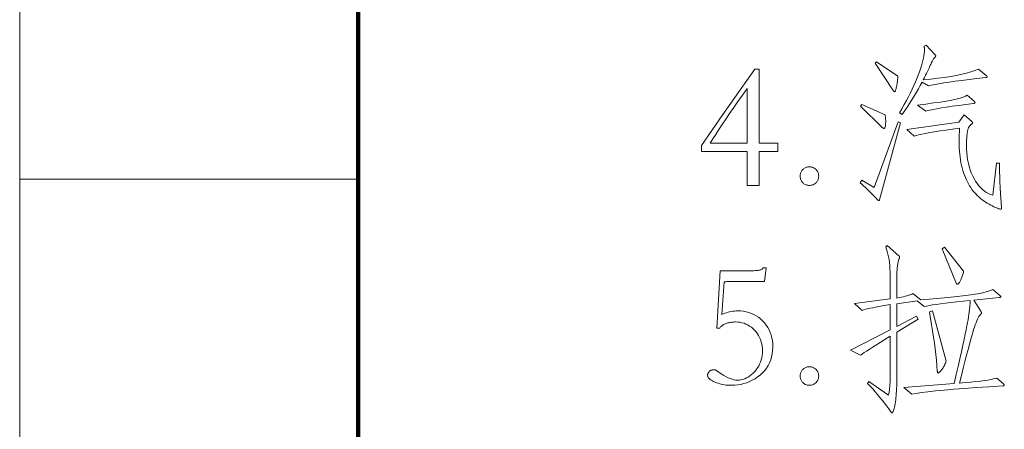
# Model space of a CAD drawing. Extents: x 0 to 1189, y 0 to 841.
# Tile 13 of 129: x 10 to 39, y 63 to 75. Entities that reach past the tile are written whole.
import ezdxf

# ---------------------------------------------------------------- set-up
doc = ezdxf.new("R2010")
doc.units = 0

msp = doc.modelspace()

# ---------------------------------------------------------------- linework, layer by layer
at = {"color": 7, "lineweight": 13}
msp.add_line((10, 831), (10, 10), dxfattribs=at)
at = {"color": 7, "lineweight": 100}
msp.add_line((20, 821), (20, 20), dxfattribs=at)
at = {"color": 7, "lineweight": 13, "ltscale": 0.25}
msp.add_line((20, 70.083), (10, 70.083), dxfattribs=at)
at = {"color": 7, "lineweight": 13}
for points in [[(38.563, 73.152), (38.569, 73.147), (38.574, 73.142), (38.579, 73.137), (38.583, 73.133), (38.586, 73.129), (38.589, 73.124), (38.591, 73.121), (38.593, 73.117), (38.594, 73.113), (38.594, 73.11), (38.594, 73.107), (38.592, 73.104), (38.59, 73.102), (38.586, 73.099), (38.581, 73.097), (38.575, 73.095), (38.568, 73.093), (38.56, 73.092), (38.552, 73.09), (38.541, 73.089), (38.288, 73.06), (38.053, 73.032), (37.838, 73.005), (37.641, 72.978), (37.463, 72.953), (37.304, 72.929), (37.164, 72.905), (37.043, 72.883), (36.941, 72.861), (36.857, 72.841), (36.667, 72.957), (36.613, 72.856), (36.558, 72.756), (36.501, 72.658), (36.444, 72.56), (36.385, 72.463), (36.325, 72.368), (36.265, 72.273), (36.203, 72.18), (36.14, 72.088), (36.076, 71.996), (35.997, 72.044), (36.069, 72.167), (36.137, 72.288), (36.202, 72.406), (36.263, 72.521), (36.32, 72.634), (36.374, 72.745), (36.424, 72.852), (36.47, 72.958), (36.512, 73.06), (36.551, 73.16), (36.586, 73.257), (36.618, 73.348), (36.646, 73.435), (36.67, 73.518), (36.69, 73.595), (36.706, 73.668), (36.719, 73.736), (36.729, 73.8), (36.734, 73.858), (36.736, 73.913), (36.736, 73.925), (36.736, 73.937), (36.735, 73.948), (36.734, 73.959), (36.733, 73.969), (36.732, 73.979), (36.731, 73.988), (36.729, 73.997), (36.727, 74.005), (36.725, 74.013), (36.789, 74.044), (37.042, 73.775), (37.047, 73.77), (37.052, 73.765), (37.056, 73.76), (37.059, 73.755), (37.062, 73.751), (37.064, 73.746), (37.066, 73.742), (37.068, 73.738), (37.068, 73.734), (37.069, 73.73), (37.068, 73.726), (37.067, 73.722), (37.065, 73.717), (37.062, 73.711), (37.058, 73.705), (37.053, 73.698), (37.048, 73.69), (37.042, 73.682), (37.034, 73.674), (37.026, 73.664), (37.018, 73.654), (37.008, 73.64), (36.998, 73.624), (36.987, 73.606), (36.975, 73.585), (36.962, 73.562), (36.949, 73.536), (36.935, 73.507), (36.92, 73.476), (36.905, 73.443), (36.889, 73.407), (36.871, 73.37), (36.853, 73.332), (36.834, 73.291), (36.814, 73.25), (36.793, 73.207), (36.771, 73.163), (36.748, 73.117), (36.724, 73.069), (36.699, 73.02), (36.923, 73.043), (37.133, 73.067), (37.329, 73.093), (37.512, 73.122), (37.682, 73.152), (37.839, 73.185), (37.982, 73.22), (38.111, 73.257), (38.228, 73.296), (38.33, 73.337)], [(31.721, 73.337), (31.848, 73.337), (31.848, 71.146), (32.407, 71.146), (32.407, 70.903), (31.848, 70.903), (31.848, 69.9), (31.499, 69.9), (31.499, 70.903), (30.148, 70.903), (30.148, 71.078), (30.776, 71.996)], [(35.949, 73.131), (35.949, 73.107), (35.948, 73.083), (35.946, 73.057), (35.944, 73.029), (35.941, 73.001), (35.937, 72.972), (35.933, 72.941), (35.928, 72.91), (35.922, 72.877), (35.915, 72.844), (35.908, 72.811), (35.902, 72.782), (35.896, 72.756), (35.889, 72.734), (35.883, 72.715), (35.878, 72.699), (35.872, 72.687), (35.867, 72.679), (35.862, 72.674), (35.857, 72.672), (35.852, 72.672), (35.848, 72.673), (35.843, 72.675), (35.839, 72.678), (35.834, 72.681), (35.83, 72.685), (35.825, 72.69), (35.821, 72.696), (35.816, 72.702), (35.812, 72.709), (35.284, 73.517), (35.321, 73.559)], [(31.499, 71.146), (31.499, 72.767), (31.359, 72.571), (31.226, 72.383), (31.099, 72.202), (30.979, 72.029), (30.866, 71.863), (30.759, 71.705), (30.66, 71.554), (30.567, 71.41), (30.481, 71.275), (30.401, 71.146)], [(38.204, 72.387), (38.209, 72.382), (38.213, 72.377), (38.217, 72.372), (38.221, 72.367), (38.223, 72.363), (38.226, 72.359), (38.228, 72.355), (38.229, 72.351), (38.23, 72.348), (38.23, 72.345), (38.23, 72.342), (38.228, 72.339), (38.226, 72.336), (38.223, 72.334), (38.219, 72.331), (38.215, 72.329), (38.209, 72.328), (38.203, 72.326), (38.196, 72.325), (38.188, 72.324), (37.958, 72.294), (37.748, 72.265), (37.557, 72.239), (37.386, 72.214), (37.235, 72.19), (37.103, 72.168), (36.991, 72.148), (36.899, 72.129), (36.826, 72.112), (36.773, 72.097), (36.535, 72.276), (36.781, 72.306), (37.004, 72.337), (37.206, 72.366), (37.385, 72.396), (37.542, 72.425), (37.678, 72.454), (37.791, 72.483), (37.882, 72.511), (37.951, 72.539), (37.998, 72.566)], [(35.575, 71.986), (35.578, 71.966), (35.58, 71.946), (35.583, 71.926), (35.585, 71.907), (35.587, 71.888), (35.588, 71.869), (35.589, 71.85), (35.59, 71.832), (35.59, 71.814), (35.59, 71.796), (35.59, 71.756), (35.589, 71.72), (35.586, 71.688), (35.583, 71.66), (35.579, 71.637), (35.573, 71.618), (35.567, 71.603), (35.56, 71.593), (35.552, 71.587), (35.543, 71.584), (35.539, 71.585), (35.534, 71.586), (35.529, 71.587), (35.524, 71.59), (35.519, 71.592), (35.514, 71.596), (35.508, 71.6), (35.502, 71.605), (35.496, 71.61), (35.49, 71.616), (34.846, 72.239), (34.888, 72.297)], [(38.953, 70.555), (38.953, 70.482), (38.954, 70.409), (38.955, 70.336), (38.957, 70.262), (38.959, 70.188), (38.961, 70.114), (38.964, 70.04), (38.967, 69.965), (38.97, 69.891), (38.974, 69.816), (39.011, 69.235), (39.011, 69.228), (39.01, 69.222), (39.009, 69.216), (39.008, 69.212), (39.006, 69.208), (39.004, 69.204), (39.001, 69.202), (38.998, 69.2), (38.994, 69.199), (38.99, 69.198), (38.972, 69.2), (38.951, 69.204), (38.926, 69.211), (38.897, 69.222), (38.864, 69.235), (38.828, 69.251), (38.788, 69.269), (38.744, 69.291), (38.696, 69.316), (38.644, 69.344), (38.592, 69.374), (38.541, 69.405), (38.491, 69.439), (38.442, 69.475), (38.395, 69.513), (38.349, 69.553), (38.305, 69.595), (38.262, 69.638), (38.22, 69.684), (38.18, 69.732), (38.141, 69.781), (38.104, 69.834), (38.069, 69.888), (38.035, 69.946), (38.004, 70.005), (37.974, 70.068), (37.945, 70.132), (37.919, 70.199), (37.894, 70.269), (37.871, 70.341), (37.85, 70.416), (37.831, 70.493), (37.815, 70.572), (37.8, 70.654), (37.788, 70.738), (37.778, 70.824), (37.77, 70.913), (37.765, 71.004), (37.761, 71.098), (37.76, 71.194), (37.76, 71.232), (37.761, 71.27), (37.762, 71.309), (37.763, 71.348), (37.764, 71.388), (37.766, 71.428), (37.768, 71.468), (37.77, 71.508), (37.773, 71.549), (37.776, 71.59), (37.566, 71.562), (37.372, 71.535), (37.196, 71.509), (37.036, 71.484), (36.893, 71.46), (36.767, 71.438), (36.657, 71.416), (36.565, 71.395), (36.489, 71.376), (36.43, 71.357), (36.219, 71.558), (37.75, 71.769), (37.913, 71.986), (38.135, 71.785), (38.14, 71.781), (38.144, 71.777), (38.148, 71.773), (38.152, 71.769), (38.155, 71.765), (38.157, 71.762), (38.159, 71.758), (38.16, 71.755), (38.161, 71.751), (38.161, 71.748), (38.161, 71.745), (38.159, 71.741), (38.157, 71.737), (38.153, 71.732), (38.149, 71.728), (38.143, 71.722), (38.137, 71.717), (38.129, 71.711), (38.121, 71.705), (38.111, 71.698), (38.101, 71.691), (38.092, 71.683), (38.083, 71.675), (38.075, 71.666), (38.067, 71.656), (38.06, 71.646), (38.053, 71.636), (38.046, 71.624), (38.04, 71.613), (38.035, 71.6), (38.03, 71.587), (38.025, 71.571), (38.02, 71.553), (38.015, 71.534), (38.011, 71.512), (38.007, 71.488), (38.003, 71.462), (37.999, 71.435), (37.996, 71.405), (37.992, 71.373), (37.989, 71.341), (37.987, 71.309), (37.984, 71.278), (37.982, 71.248), (37.981, 71.219), (37.979, 71.19), (37.978, 71.162), (37.977, 71.135), (37.977, 71.109), (37.977, 71.083), (37.979, 70.971), (37.986, 70.861), (37.997, 70.756), (38.013, 70.653), (38.033, 70.554), (38.057, 70.458), (38.087, 70.365), (38.12, 70.275), (38.158, 70.189), (38.201, 70.106), (38.247, 70.028), (38.295, 69.956), (38.345, 69.891), (38.398, 69.832), (38.452, 69.779), (38.509, 69.733), (38.568, 69.692), (38.629, 69.659), (38.692, 69.631), (38.758, 69.61), (38.863, 70.56)], [(36.029, 71.753), (35.411, 69.478), (35.41, 69.473), (35.408, 69.469), (35.407, 69.465), (35.405, 69.461), (35.403, 69.458), (35.401, 69.456), (35.398, 69.454), (35.396, 69.453), (35.393, 69.452), (35.39, 69.452), (35.387, 69.452), (35.383, 69.453), (35.379, 69.455), (35.375, 69.457), (35.37, 69.46), (35.365, 69.463), (35.36, 69.467), (35.354, 69.472), (35.349, 69.477), (35.342, 69.483), (35.296, 69.532), (35.249, 69.581), (35.201, 69.63), (35.152, 69.679), (35.102, 69.729), (35.051, 69.779), (34.999, 69.829), (34.945, 69.879), (34.891, 69.929), (34.836, 69.98), (34.888, 70.054), (35.253, 69.837), (35.955, 71.78)], [(33.336, 69.9), (33.313, 69.901), (33.291, 69.904), (33.27, 69.908), (33.249, 69.913), (33.229, 69.92), (33.21, 69.929), (33.192, 69.939), (33.174, 69.951), (33.157, 69.965), (33.141, 69.98), (33.126, 69.996), (33.113, 70.013), (33.101, 70.03), (33.09, 70.049), (33.082, 70.068), (33.075, 70.088), (33.069, 70.109), (33.065, 70.13), (33.063, 70.152), (33.062, 70.175), (33.063, 70.198), (33.065, 70.22), (33.069, 70.241), (33.075, 70.262), (33.082, 70.282), (33.09, 70.301), (33.101, 70.319), (33.113, 70.337), (33.126, 70.354), (33.141, 70.37), (33.157, 70.385), (33.174, 70.399), (33.192, 70.411), (33.21, 70.421), (33.229, 70.43), (33.249, 70.437), (33.27, 70.442), (33.291, 70.446), (33.313, 70.449), (33.336, 70.449), (33.359, 70.449), (33.381, 70.446), (33.403, 70.442), (33.423, 70.437), (33.443, 70.43), (33.462, 70.421), (33.481, 70.411), (33.499, 70.399), (33.515, 70.385), (33.532, 70.37), (33.547, 70.354), (33.56, 70.337), (33.572, 70.319), (33.582, 70.301), (33.591, 70.282), (33.598, 70.262), (33.604, 70.241), (33.608, 70.22), (33.61, 70.198), (33.611, 70.175), (33.61, 70.152), (33.608, 70.13), (33.604, 70.109), (33.598, 70.088), (33.591, 70.068), (33.582, 70.049), (33.572, 70.03), (33.56, 70.013), (33.547, 69.996), (33.532, 69.98), (33.515, 69.965), (33.499, 69.951), (33.481, 69.939), (33.462, 69.929), (33.443, 69.92), (33.423, 69.913), (33.403, 69.908), (33.381, 69.904), (33.359, 69.901)], [(39.069, 64.03), (39.074, 64.025), (39.079, 64.02), (39.083, 64.016), (39.086, 64.011), (39.089, 64.007), (39.092, 64.003), (39.093, 64), (39.095, 63.996), (39.096, 63.993), (39.096, 63.991), (39.095, 63.988), (39.094, 63.986), (39.091, 63.983), (39.088, 63.981), (39.084, 63.979), (39.079, 63.978), (39.072, 63.976), (39.065, 63.975), (39.057, 63.973), (39.048, 63.972), (38.639, 63.947), (38.262, 63.922), (37.915, 63.897), (37.6, 63.872), (37.315, 63.847), (37.062, 63.822), (36.84, 63.797), (36.649, 63.773), (36.49, 63.748), (36.361, 63.724), (36.124, 63.925), (37.618, 64.041), (37.678, 64.304), (37.733, 64.549), (37.784, 64.775), (37.83, 64.983), (37.872, 65.172), (37.909, 65.343), (37.941, 65.496), (37.969, 65.63), (37.992, 65.746), (38.011, 65.844), (38.026, 65.929), (38.04, 66.011), (38.052, 66.088), (38.062, 66.16), (38.07, 66.228), (38.076, 66.292), (38.08, 66.351), (38.083, 66.405), (38.083, 66.455), (38.082, 66.501), (37.878, 66.479), (37.689, 66.458), (37.515, 66.438), (37.357, 66.418), (37.214, 66.399), (37.086, 66.381), (36.974, 66.364), (36.878, 66.347), (36.797, 66.331), (36.731, 66.316), (36.52, 66.485), (35.918, 66.4), (35.918, 65.73), (36.504, 66.036), (36.551, 65.946), (35.918, 65.561), (35.918, 64.13), (35.917, 64.048), (35.916, 63.968), (35.913, 63.891), (35.91, 63.818), (35.905, 63.747), (35.9, 63.68), (35.893, 63.616), (35.886, 63.554), (35.877, 63.496), (35.868, 63.442), (35.858, 63.391), (35.848, 63.346), (35.839, 63.306), (35.83, 63.271), (35.821, 63.242), (35.812, 63.218), (35.804, 63.199), (35.796, 63.186), (35.788, 63.178), (35.781, 63.175), (35.777, 63.175), (35.774, 63.176), (35.771, 63.177), (35.767, 63.179), (35.763, 63.182), (35.76, 63.184), (35.756, 63.188), (35.752, 63.192), (35.748, 63.196), (35.744, 63.201), (35.683, 63.288), (35.62, 63.374), (35.555, 63.459), (35.489, 63.544), (35.422, 63.629), (35.352, 63.713), (35.281, 63.797), (35.208, 63.88), (35.134, 63.963), (35.057, 64.046), (35.094, 64.099), (35.675, 63.698), (35.684, 63.745), (35.692, 63.794), (35.699, 63.845), (35.705, 63.898), (35.711, 63.952), (35.715, 64.009), (35.718, 64.067), (35.721, 64.127), (35.722, 64.188), (35.722, 64.252), (35.722, 65.44), (35.568, 65.345), (35.429, 65.258), (35.304, 65.18), (35.195, 65.111), (35.1, 65.05), (35.019, 64.998), (34.954, 64.954), (34.903, 64.919), (34.867, 64.893), (34.846, 64.875), (34.551, 65.023), (35.722, 65.63), (35.722, 66.374), (35.602, 66.355), (35.49, 66.337), (35.387, 66.319), (35.292, 66.301), (35.205, 66.284), (35.127, 66.268), (35.057, 66.251), (34.996, 66.236), (34.943, 66.22), (34.899, 66.205), (34.667, 66.406), (35.722, 66.543), (35.722, 67.229), (35.721, 67.334), (35.717, 67.434), (35.711, 67.53), (35.701, 67.621), (35.689, 67.708), (35.675, 67.791), (35.658, 67.87), (35.638, 67.944), (35.616, 68.014), (35.59, 68.079), (35.638, 68.127), (35.981, 67.821), (35.985, 67.816), (35.989, 67.812), (35.992, 67.808), (35.995, 67.804), (35.997, 67.8), (35.999, 67.796), (36, 67.792), (36.001, 67.788), (36.002, 67.785), (36.002, 67.781), (36.002, 67.777), (36.002, 67.773), (36.001, 67.77), (36.001, 67.766), (36, 67.762), (35.998, 67.758), (35.997, 67.754), (35.996, 67.75), (35.994, 67.746), (35.992, 67.741), (35.986, 67.733), (35.981, 67.721), (35.976, 67.708), (35.971, 67.691), (35.966, 67.672), (35.961, 67.65), (35.956, 67.626), (35.951, 67.599), (35.946, 67.57), (35.942, 67.538), (35.937, 67.504), (35.933, 67.47), (35.929, 67.434), (35.926, 67.398), (35.924, 67.361), (35.922, 67.322), (35.92, 67.283), (35.919, 67.243), (35.918, 67.202), (35.918, 67.161), (35.918, 66.569), (35.989, 66.582), (36.055, 66.595), (36.115, 66.608), (36.17, 66.621), (36.22, 66.634), (36.264, 66.647), (36.303, 66.661), (36.337, 66.674), (36.365, 66.688), (36.388, 66.701), (36.63, 66.517), (36.991, 66.545), (37.318, 66.574), (37.613, 66.604), (37.875, 66.634), (38.103, 66.664), (38.299, 66.695), (38.462, 66.726), (38.592, 66.758), (38.689, 66.79), (38.753, 66.823), (38.959, 66.649), (38.965, 66.644), (38.97, 66.64), (38.975, 66.636), (38.979, 66.632), (38.982, 66.628), (38.985, 66.624), (38.987, 66.62), (38.989, 66.616), (38.99, 66.613), (38.99, 66.609), (38.99, 66.605), (38.989, 66.602), (38.986, 66.599), (38.983, 66.596), (38.98, 66.594), (38.975, 66.592), (38.97, 66.59), (38.963, 66.588), (38.956, 66.586), (38.948, 66.585), (38.198, 66.511), (38.404, 66.179), (38.407, 66.174), (38.41, 66.168), (38.412, 66.163), (38.414, 66.158), (38.416, 66.154), (38.418, 66.149), (38.419, 66.144), (38.419, 66.14), (38.42, 66.136), (38.42, 66.131), (38.42, 66.127), (38.419, 66.123), (38.418, 66.119), (38.417, 66.115), (38.415, 66.111), (38.412, 66.108), (38.41, 66.104), (38.407, 66.101), (38.403, 66.097), (38.399, 66.094), (38.382, 66.077), (38.364, 66.054), (38.345, 66.024), (38.325, 65.988), (38.305, 65.945), (38.283, 65.896), (38.261, 65.84), (38.238, 65.778), (38.215, 65.71), (38.19, 65.635), (38.164, 65.549), (38.134, 65.447), (38.101, 65.328), (38.064, 65.194), (38.023, 65.044), (37.98, 64.877), (37.933, 64.695), (37.882, 64.496), (37.828, 64.282), (37.771, 64.051), (37.948, 64.067), (38.111, 64.083), (38.259, 64.098), (38.392, 64.114), (38.51, 64.129), (38.613, 64.144), (38.702, 64.16), (38.776, 64.175), (38.835, 64.19), (38.879, 64.204)], [(37.892, 67.361), (37.886, 67.329), (37.878, 67.298), (37.871, 67.268), (37.862, 67.239), (37.853, 67.211), (37.844, 67.184), (37.834, 67.158), (37.823, 67.133), (37.812, 67.109), (37.8, 67.087), (37.788, 67.066), (37.777, 67.047), (37.767, 67.03), (37.757, 67.016), (37.748, 67.004), (37.74, 66.994), (37.733, 66.986), (37.726, 66.98), (37.72, 66.977), (37.715, 66.976), (37.711, 66.976), (37.706, 66.977), (37.702, 66.979), (37.698, 66.982), (37.694, 66.985), (37.69, 66.989), (37.686, 66.994), (37.682, 67), (37.679, 67.006), (37.676, 67.013), (37.259, 68.021), (37.327, 68.069)], [(32.006, 67.06), (31.267, 67.06), (31.188, 67.06), (31.117, 67.06), (31.053, 67.059), (30.997, 67.058), (30.948, 67.056), (30.906, 67.055), (30.872, 67.053), (30.845, 67.05), (30.825, 67.048), (30.813, 67.045), (30.744, 66.078), (30.791, 66.1), (30.838, 66.118), (30.885, 66.135), (30.932, 66.149), (30.979, 66.162), (31.027, 66.172), (31.075, 66.179), (31.123, 66.185), (31.171, 66.188), (31.219, 66.189), (31.305, 66.186), (31.387, 66.177), (31.467, 66.163), (31.545, 66.142), (31.619, 66.115), (31.691, 66.083), (31.761, 66.044), (31.828, 66), (31.892, 65.95), (31.953, 65.894), (32.01, 65.833), (32.062, 65.768), (32.107, 65.7), (32.146, 65.628), (32.179, 65.553), (32.206, 65.474), (32.227, 65.392), (32.242, 65.306), (32.251, 65.216), (32.254, 65.123), (32.25, 65.02), (32.239, 64.921), (32.221, 64.826), (32.195, 64.737), (32.161, 64.651), (32.12, 64.57), (32.072, 64.494), (32.016, 64.422), (31.953, 64.354), (31.882, 64.291), (31.807, 64.234), (31.729, 64.182), (31.649, 64.137), (31.568, 64.097), (31.484, 64.064), (31.398, 64.037), (31.31, 64.015), (31.221, 64), (31.129, 63.991), (31.035, 63.988), (30.982, 63.989), (30.931, 63.992), (30.88, 63.996), (30.83, 64.003), (30.781, 64.011), (30.733, 64.021), (30.686, 64.033), (30.639, 64.047), (30.594, 64.063), (30.549, 64.08), (30.507, 64.099), (30.469, 64.118), (30.436, 64.137), (30.407, 64.157), (30.383, 64.177), (30.363, 64.198), (30.347, 64.219), (30.336, 64.24), (30.33, 64.262), (30.327, 64.284), (30.328, 64.294), (30.329, 64.305), (30.332, 64.315), (30.335, 64.326), (30.339, 64.337), (30.344, 64.348), (30.351, 64.359), (30.358, 64.37), (30.366, 64.381), (30.375, 64.392), (30.385, 64.402), (30.395, 64.412), (30.407, 64.42), (30.419, 64.427), (30.432, 64.433), (30.445, 64.438), (30.459, 64.442), (30.474, 64.445), (30.49, 64.447), (30.507, 64.447), (30.518, 64.447), (30.529, 64.446), (30.54, 64.445), (30.55, 64.443), (30.56, 64.441), (30.569, 64.438), (30.578, 64.434), (30.586, 64.43), (30.594, 64.426), (30.602, 64.421), (30.674, 64.368), (30.744, 64.32), (30.811, 64.278), (30.875, 64.242), (30.936, 64.211), (30.994, 64.186), (31.049, 64.166), (31.102, 64.152), (31.152, 64.144), (31.198, 64.141), (31.257, 64.144), (31.314, 64.151), (31.37, 64.164), (31.424, 64.182), (31.477, 64.205), (31.528, 64.233), (31.579, 64.266), (31.627, 64.305), (31.675, 64.348), (31.721, 64.397), (31.764, 64.449), (31.803, 64.503), (31.837, 64.559), (31.866, 64.617), (31.891, 64.676), (31.912, 64.738), (31.928, 64.801), (31.939, 64.866), (31.946, 64.933), (31.948, 65.002), (31.946, 65.074), (31.939, 65.144), (31.927, 65.212), (31.911, 65.277), (31.891, 65.34), (31.865, 65.4), (31.835, 65.458), (31.801, 65.513), (31.762, 65.566), (31.718, 65.617), (31.671, 65.663), (31.622, 65.705), (31.571, 65.742), (31.517, 65.774), (31.462, 65.801), (31.404, 65.823), (31.344, 65.84), (31.282, 65.852), (31.217, 65.86), (31.151, 65.862), (31.121, 65.862), (31.092, 65.86), (31.064, 65.858), (31.036, 65.854), (31.008, 65.85), (30.98, 65.845), (30.953, 65.839), (30.926, 65.832), (30.9, 65.824), (30.874, 65.814), (30.849, 65.805), (30.825, 65.794), (30.802, 65.783), (30.782, 65.771), (30.762, 65.758), (30.744, 65.744), (30.728, 65.73), (30.712, 65.715), (30.699, 65.699), (30.686, 65.683), (30.597, 65.683), (30.697, 67.372), (31.272, 67.372), (31.349, 67.372), (31.42, 67.372), (31.486, 67.373), (31.546, 67.373), (31.601, 67.374), (31.65, 67.376), (31.695, 67.377), (31.733, 67.379), (31.767, 67.38), (31.795, 67.382), (31.819, 67.385), (31.843, 67.389), (31.864, 67.394), (31.884, 67.4), (31.903, 67.407), (31.92, 67.416), (31.936, 67.426), (31.95, 67.436), (31.963, 67.448), (31.974, 67.462), (32.054, 67.462)], [(37.38, 64.706), (37.367, 64.673), (37.354, 64.641), (37.341, 64.611), (37.328, 64.583), (37.314, 64.556), (37.3, 64.531), (37.286, 64.507), (37.272, 64.485), (37.258, 64.464), (37.243, 64.445), (37.229, 64.427), (37.215, 64.411), (37.203, 64.397), (37.192, 64.385), (37.181, 64.375), (37.172, 64.367), (37.164, 64.361), (37.157, 64.356), (37.15, 64.353), (37.145, 64.352), (37.141, 64.353), (37.136, 64.355), (37.133, 64.357), (37.129, 64.361), (37.126, 64.367), (37.123, 64.373), (37.121, 64.381), (37.119, 64.389), (37.117, 64.399), (37.116, 64.41), (37.103, 64.568), (37.088, 64.73), (37.071, 64.896), (37.051, 65.065), (37.029, 65.238), (37.005, 65.414), (36.978, 65.595), (36.949, 65.779), (36.918, 65.966), (36.884, 66.158), (36.974, 66.189)], [(33.336, 63.988), (33.313, 63.989), (33.291, 63.991), (33.27, 63.995), (33.249, 64.001), (33.229, 64.008), (33.21, 64.016), (33.192, 64.027), (33.174, 64.039), (33.157, 64.052), (33.141, 64.067), (33.126, 64.083), (33.113, 64.1), (33.101, 64.118), (33.09, 64.136), (33.082, 64.156), (33.075, 64.175), (33.069, 64.196), (33.065, 64.217), (33.063, 64.24), (33.062, 64.262), (33.063, 64.285), (33.065, 64.307), (33.069, 64.329), (33.075, 64.349), (33.082, 64.369), (33.09, 64.389), (33.101, 64.407), (33.113, 64.425), (33.126, 64.442), (33.141, 64.458), (33.157, 64.473), (33.174, 64.486), (33.192, 64.498), (33.21, 64.508), (33.229, 64.517), (33.249, 64.524), (33.27, 64.53), (33.291, 64.534), (33.313, 64.536), (33.336, 64.537), (33.359, 64.536), (33.381, 64.534), (33.403, 64.53), (33.423, 64.524), (33.443, 64.517), (33.462, 64.508), (33.481, 64.498), (33.499, 64.486), (33.515, 64.473), (33.532, 64.458), (33.547, 64.442), (33.56, 64.425), (33.572, 64.407), (33.582, 64.389), (33.591, 64.369), (33.598, 64.349), (33.604, 64.329), (33.608, 64.307), (33.61, 64.285), (33.611, 64.262), (33.61, 64.24), (33.608, 64.217), (33.604, 64.196), (33.598, 64.175), (33.591, 64.156), (33.582, 64.136), (33.572, 64.118), (33.56, 64.1), (33.547, 64.083), (33.532, 64.067), (33.515, 64.052), (33.499, 64.039), (33.481, 64.027), (33.462, 64.016), (33.443, 64.008), (33.423, 64.001), (33.403, 63.995), (33.381, 63.991), (33.359, 63.989)]]:
    msp.add_lwpolyline(points, close=True, dxfattribs=at)

doc.saveas('drawing.dxf')
